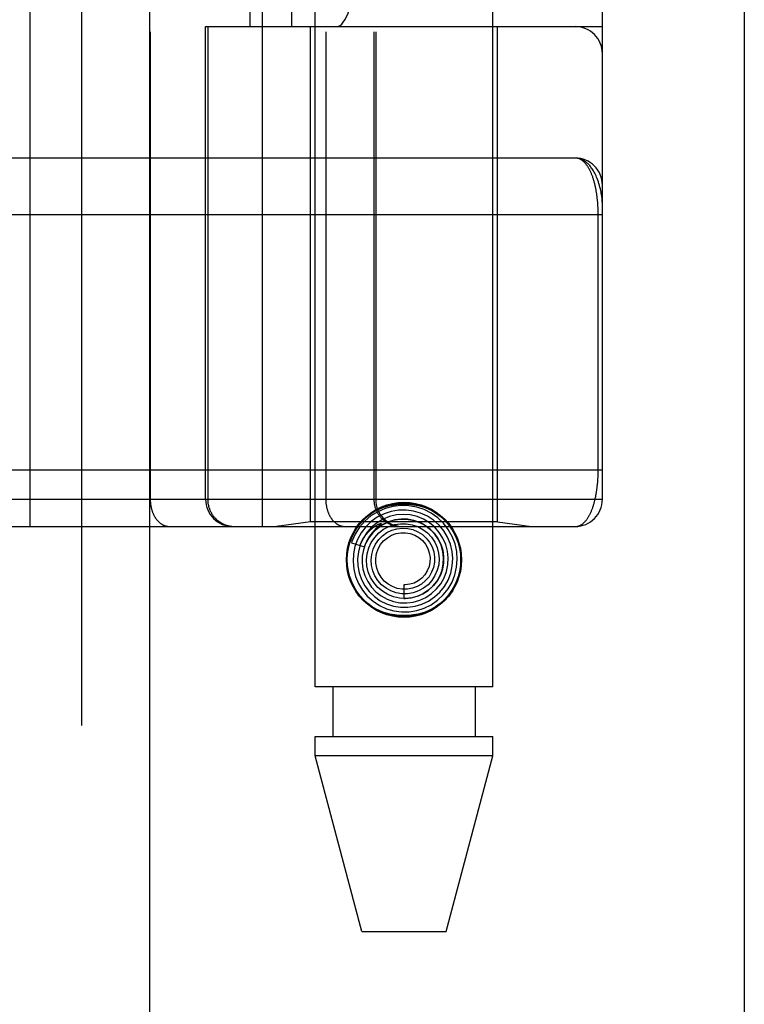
# Model space of a CAD drawing. Header units: inches. Extents: x 0 to 193, y 0 to 125.
# Tile 89 of 256: x 88.059 to 88.858, y 34.163 to 35.248. Entities that reach past the tile are written whole.
import ezdxf

# ---------------------------------------------------------------- set-up
doc = ezdxf.new("R2010")
doc.units = ezdxf.units.IN
doc.header["$LTSCALE"] = 10.635988
doc.header["$MEASUREMENT"] = 0
doc.linetypes.add('HIDDEN', pattern=[0.2, 0.1, -0.1])
doc.layers.get('0').update_dxf_attribs({"linetype": 'CONTINUOUS'})
doc.layers.add('RIGHTHAND_DOOR_ASSEMBLY', color=7, linetype='CONTINUOUS')

msp = doc.modelspace()

# ---------------------------------------------------------------- linework, layer by layer
at = {"color": 3, "linetype": 'Continuous'}
msp.add_line((88.8584, 31.2697), (88.8584, 94.1916), dxfattribs=at)
at = {"layer": 'RIGHTHAND_DOOR_ASSEMBLY', "color": 8, "linetype": 'HIDDEN'}
for p, q in [((88.1276, 90.8407), (88.1276, 31.4907)), ((88.3851, 34.5127), (88.3851, 37.695)), ((88.5811, 34.5127), (88.5811, 37.695)), ((88.0704, 37.3919), (88.0704, 34.6894)), ((88.3269, 37.3919), (88.3269, 34.6894)), ((88.2033, 37.3619), (88.2033, 34.7194)), ((88.3969, 37.3619), (88.3969, 34.7194)), ((88.4499, 37.3619), (88.4499, 34.7194)), ((88.4519, 37.3619), (88.4519, 34.7194)), ((88.7019, 34.7194), (88.7019, 37.3619)), ((88.3135, 35.2407), (88.3135, 36.8407)), ((88.3594, 35.2407), (88.3594, 36.8407)), ((88.6719, 36.8407), (88.6719, 35.2407)), ((88.2644, 35.2407), (88.7019, 35.2407)), ((88.2644, 34.7194), (88.2644, 35.2407)), ((88.2667, 35.2407), (88.2667, 34.7194)), ((88.3801, 34.6947), (88.3801, 35.2407)), ((88.5861, 34.6947), (88.5861, 35.2407)), ((88.6719, 35.0957), (87.7924, 35.0957)), ((88.6973, 34.7519), (88.6973, 35.034)), ((87.7981, 34.7519), (88.7019, 34.7519)), ((88.0384, 34.7194), (88.7019, 34.7194)), ((87.7981, 34.6894), (88.6719, 34.6894)), ((88.3801, 34.6947), (88.3426, 34.6894)), ((88.5861, 34.6947), (88.3801, 34.6947)), ((88.4538, 34.6886), (88.4534, 34.6882)), ((88.4542, 34.6889), (88.4538, 34.6886)), ((88.4547, 34.6894), (88.4542, 34.6889)), ((88.4562, 34.6907), (88.4547, 34.6894)), ((88.4565, 34.691), (88.4562, 34.6907)), ((88.5861, 34.6947), (88.6236, 34.6894)), ((88.4534, 34.6882), (88.4529, 34.6878)), ((88.4251, 34.6715), (88.4394, 34.6669)), ((88.4831, 34.6252), (88.4831, 34.6102)), ((88.5811, 34.5127), (88.3851, 34.5127)), ((88.4046, 34.5127), (88.4046, 34.4577)), ((88.5616, 34.5127), (88.5616, 34.4577)), ((88.3851, 34.4577), (88.5811, 34.4577)), ((88.3851, 34.4367), (88.3851, 34.4577)), ((88.5811, 34.4367), (88.5811, 34.4577)), ((88.5811, 34.4367), (88.3851, 34.4367)), ((88.4366, 34.2427), (88.3851, 34.4367)), ((88.5296, 34.2427), (88.5811, 34.4367)), ((88.4366, 34.2427), (88.5296, 34.2427))]:
    msp.add_line(p, q, dxfattribs=at)
at = {"layer": 'RIGHTHAND_DOOR_ASSEMBLY', "color": 3, "linetype": 'Continuous'}
msp.add_line((88.2026, 90.8407), (88.2026, 31.4907), dxfattribs=at)
at = {"layer": 'RIGHTHAND_DOOR_ASSEMBLY', "color": 8, "linetype": 'HIDDEN'}
for points in [[(88.7019, 35.0457), (88.7019, 35.0462), (88.7018, 35.0469), (88.7018, 35.0475), (88.7018, 35.0483), (88.7017, 35.049), (88.7017, 35.0498), (88.7016, 35.0507), (88.7015, 35.0517), (88.7013, 35.0527), (88.7012, 35.0539), (88.701, 35.0552), (88.7007, 35.0566), (88.7004, 35.0581), (88.7001, 35.0598), (88.6997, 35.0616), (88.6992, 35.0635), (88.6987, 35.0655), (88.6981, 35.0676), (88.6975, 35.0695), (88.6968, 35.0713), (88.6962, 35.073), (88.6955, 35.0747), (88.6949, 35.0762), (88.6942, 35.0776), (88.6935, 35.079), (88.6928, 35.0803), (88.6921, 35.0815), (88.6914, 35.0826), (88.6907, 35.0837), (88.69, 35.0847), (88.6893, 35.0856), (88.6886, 35.0865), (88.6879, 35.0874), (88.6872, 35.0882), (88.6865, 35.0889), (88.6858, 35.0896), (88.6851, 35.0902), (88.6844, 35.0908), (88.6837, 35.0914), (88.683, 35.0919), (88.6822, 35.0924), (88.6815, 35.0929), (88.6808, 35.0933), (88.6801, 35.0936), (88.6794, 35.094), (88.6787, 35.0943), (88.678, 35.0946), (88.6773, 35.0948), (88.6766, 35.095), (88.6759, 35.0952), (88.6753, 35.0953), (88.6746, 35.0954), (88.6739, 35.0955), (88.6732, 35.0956), (88.6725, 35.0956), (88.6719, 35.0957)], [(88.6973, 35.034), (88.6973, 35.0348), (88.6972, 35.0356), (88.6972, 35.0364), (88.6972, 35.0373), (88.6972, 35.0381), (88.6972, 35.0389), (88.6971, 35.0397), (88.6971, 35.0406), (88.6971, 35.0414), (88.697, 35.0423), (88.697, 35.0431), (88.6969, 35.0439), (88.6969, 35.0448), (88.6968, 35.0456), (88.6967, 35.0465), (88.6967, 35.0474), (88.6966, 35.0482), (88.6965, 35.0491), (88.6964, 35.05), (88.6963, 35.0508), (88.6962, 35.0517), (88.6961, 35.0526), (88.696, 35.0535), (88.6959, 35.0544), (88.6957, 35.0553), (88.6956, 35.0561), (88.6955, 35.057), (88.6953, 35.0579), (88.6952, 35.0588), (88.695, 35.0597), (88.6949, 35.0606), (88.6947, 35.0614), (88.6945, 35.0623), (88.6944, 35.0632), (88.6942, 35.064), (88.694, 35.0649), (88.6938, 35.0657), (88.6936, 35.0666), (88.6934, 35.0674), (88.6932, 35.0683), (88.6929, 35.0691), (88.6927, 35.07), (88.6925, 35.0708), (88.6922, 35.0716), (88.692, 35.0724), (88.6917, 35.0732), (88.6915, 35.074), (88.6912, 35.0748), (88.6909, 35.0756), (88.6906, 35.0764), (88.6903, 35.0772), (88.69, 35.0779), (88.6897, 35.0787), (88.6894, 35.0794), (88.6891, 35.0802), (88.6887, 35.0809), (88.6884, 35.0816), (88.688, 35.0823), (88.6877, 35.083), (88.6873, 35.0837), (88.687, 35.0843), (88.6866, 35.085), (88.6862, 35.0856), (88.6858, 35.0863), (88.6854, 35.0869), (88.685, 35.0875), (88.6845, 35.088), (88.6841, 35.0886), (88.6837, 35.0892), (88.6832, 35.0897), (88.6828, 35.0902), (88.6823, 35.0907), (88.6818, 35.0912), (88.6813, 35.0916), (88.6809, 35.092), (88.6804, 35.0925), (88.6798, 35.0928), (88.6793, 35.0932), (88.6788, 35.0936), (88.6783, 35.0939), (88.6777, 35.0942), (88.6772, 35.0944), (88.6766, 35.0947), (88.6761, 35.0949), (88.6755, 35.0951), (88.6749, 35.0953), (88.6743, 35.0954), (88.6737, 35.0955), (88.6731, 35.0956), (88.6725, 35.0956), (88.6719, 35.0957)], [(88.7019, 35.0332), (87.7916, 35.0332)], [(88.6719, 34.6894), (88.6725, 34.6894), (88.6731, 34.6895), (88.6737, 34.6895), (88.6743, 34.6896), (88.6748, 34.6898), (88.6754, 34.6899), (88.676, 34.6901), (88.6765, 34.6903), (88.6771, 34.6906), (88.6776, 34.6908), (88.6781, 34.6911), (88.6787, 34.6914), (88.6792, 34.6917), (88.6797, 34.6921), (88.6802, 34.6925), (88.6807, 34.6928), (88.6811, 34.6933), (88.6816, 34.6937), (88.6821, 34.6941), (88.6825, 34.6946), (88.683, 34.6951), (88.6834, 34.6956), (88.6839, 34.6961), (88.6843, 34.6967), (88.6847, 34.6972), (88.6851, 34.6978), (88.6855, 34.6984), (88.6859, 34.699), (88.6863, 34.6996), (88.6867, 34.7002), (88.687, 34.7009), (88.6874, 34.7015), (88.6878, 34.7022), (88.6881, 34.7028), (88.6884, 34.7035), (88.6888, 34.7042), (88.6891, 34.7049), (88.6894, 34.7057), (88.6897, 34.7064), (88.69, 34.7071), (88.6903, 34.7079), (88.6906, 34.7086), (88.6909, 34.7094), (88.6912, 34.7101), (88.6914, 34.7109), (88.6917, 34.7117), (88.6919, 34.7125), (88.6922, 34.7133), (88.6924, 34.7141), (88.6927, 34.7149), (88.6929, 34.7157), (88.6931, 34.7165), (88.6933, 34.7173), (88.6935, 34.7182), (88.6937, 34.719), (88.6939, 34.7198), (88.6941, 34.7207), (88.6943, 34.7215), (88.6945, 34.7224), (88.6946, 34.7232), (88.6948, 34.7241), (88.695, 34.7249), (88.6951, 34.7258), (88.6953, 34.7266), (88.6954, 34.7275), (88.6955, 34.7284), (88.6957, 34.7292), (88.6958, 34.7301), (88.6959, 34.731), (88.696, 34.7318), (88.6961, 34.7327), (88.6962, 34.7336), (88.6963, 34.7344), (88.6964, 34.7353), (88.6965, 34.7361), (88.6966, 34.737), (88.6967, 34.7378), (88.6967, 34.7386), (88.6968, 34.7395), (88.6969, 34.7403), (88.6969, 34.7411), (88.697, 34.742), (88.697, 34.7428), (88.6971, 34.7436), (88.6971, 34.7445), (88.6971, 34.7453), (88.6972, 34.7461), (88.6972, 34.7469), (88.6972, 34.7478), (88.6972, 34.7486), (88.6972, 34.7494), (88.6973, 34.7502), (88.6973, 34.7511), (88.6973, 34.7519)], [(88.2033, 34.7194), (88.2033, 34.7187), (88.2034, 34.7181), (88.2034, 34.7174), (88.2034, 34.7168), (88.2035, 34.7161), (88.2035, 34.7155), (88.2036, 34.7148), (88.2037, 34.7142), (88.2037, 34.7135), (88.2038, 34.7129), (88.2039, 34.7123), (88.2041, 34.7116), (88.2042, 34.711), (88.2043, 34.7104), (88.2045, 34.7098), (88.2046, 34.7091), (88.2048, 34.7085), (88.2049, 34.7079), (88.2051, 34.7073), (88.2053, 34.7067), (88.2055, 34.7061), (88.2057, 34.7055), (88.2059, 34.705), (88.2062, 34.7044), (88.2064, 34.7038), (88.2067, 34.7033), (88.2069, 34.7027), (88.2072, 34.7022), (88.2074, 34.7017), (88.2077, 34.7011), (88.208, 34.7006), (88.2083, 34.7001), (88.2086, 34.6996), (88.2089, 34.6991), (88.2092, 34.6987), (88.2095, 34.6982), (88.2099, 34.6977), (88.2102, 34.6973), (88.2106, 34.6968), (88.2109, 34.6964), (88.2113, 34.696), (88.2116, 34.6956), (88.212, 34.6952), (88.2124, 34.6948), (88.2128, 34.6945), (88.2131, 34.6941), (88.2135, 34.6938), (88.2139, 34.6934), (88.2143, 34.6931), (88.2147, 34.6928), (88.2152, 34.6925), (88.2156, 34.6922), (88.216, 34.6919), (88.2164, 34.6917), (88.2169, 34.6914), (88.2173, 34.6912), (88.2177, 34.691), (88.2182, 34.6908), (88.2186, 34.6906), (88.2191, 34.6904), (88.2195, 34.6903), (88.22, 34.6901), (88.2204, 34.69), (88.2209, 34.6899), (88.2213, 34.6897), (88.2218, 34.6897), (88.2222, 34.6896), (88.2227, 34.6895), (88.2232, 34.6895), (88.2236, 34.6894), (88.2241, 34.6894), (88.2245, 34.6894)], [(88.2667, 34.7194), (88.2667, 34.7187), (88.2667, 34.7181), (88.2668, 34.7174), (88.2668, 34.7168), (88.2669, 34.7161), (88.2669, 34.7155), (88.267, 34.7148), (88.2671, 34.7142), (88.2673, 34.7135), (88.2674, 34.7129), (88.2675, 34.7123), (88.2677, 34.7116), (88.2679, 34.711), (88.2681, 34.7104), (88.2683, 34.7098), (88.2685, 34.7091), (88.2687, 34.7085), (88.269, 34.7079), (88.2692, 34.7073), (88.2695, 34.7067), (88.2698, 34.7061), (88.27, 34.7055), (88.2704, 34.705), (88.2707, 34.7044), (88.271, 34.7038), (88.2713, 34.7033), (88.2717, 34.7027), (88.2721, 34.7022), (88.2724, 34.7017), (88.2728, 34.7011), (88.2732, 34.7006), (88.2736, 34.7001), (88.2741, 34.6996), (88.2745, 34.6991), (88.2749, 34.6987), (88.2754, 34.6982), (88.2759, 34.6977), (88.2763, 34.6973), (88.2768, 34.6968), (88.2773, 34.6964), (88.2778, 34.696), (88.2783, 34.6956), (88.2788, 34.6952), (88.2794, 34.6948), (88.2799, 34.6945), (88.2804, 34.6941), (88.281, 34.6938), (88.2815, 34.6934), (88.2821, 34.6931), (88.2827, 34.6928), (88.2832, 34.6925), (88.2838, 34.6922), (88.2844, 34.6919), (88.285, 34.6917), (88.2856, 34.6914), (88.2862, 34.6912), (88.2868, 34.691), (88.2875, 34.6908), (88.2881, 34.6906), (88.2887, 34.6904), (88.2893, 34.6903), (88.29, 34.6901), (88.2906, 34.69), (88.2912, 34.6899), (88.2919, 34.6897), (88.2925, 34.6897), (88.2931, 34.6896), (88.2938, 34.6895), (88.2944, 34.6895), (88.2951, 34.6894), (88.2957, 34.6894), (88.2964, 34.6894)], [(88.3969, 34.7194), (88.3969, 34.7187), (88.3969, 34.7181), (88.3969, 34.7174), (88.3969, 34.7168), (88.397, 34.7161), (88.397, 34.7155), (88.3971, 34.7148), (88.3972, 34.7142), (88.3973, 34.7135), (88.3974, 34.7129), (88.3975, 34.7123), (88.3976, 34.7116), (88.3977, 34.711), (88.3978, 34.7104), (88.398, 34.7098), (88.3981, 34.7091), (88.3983, 34.7085), (88.3985, 34.7079), (88.3987, 34.7073), (88.3989, 34.7067), (88.3991, 34.7061), (88.3993, 34.7055), (88.3995, 34.705), (88.3997, 34.7044), (88.3999, 34.7038), (88.4002, 34.7033), (88.4004, 34.7027), (88.4007, 34.7022), (88.401, 34.7017), (88.4013, 34.7011), (88.4015, 34.7006), (88.4018, 34.7001), (88.4021, 34.6996), (88.4024, 34.6991), (88.4028, 34.6987), (88.4031, 34.6982), (88.4034, 34.6977), (88.4037, 34.6973), (88.4041, 34.6968), (88.4044, 34.6964), (88.4048, 34.696), (88.4052, 34.6956), (88.4055, 34.6952), (88.4059, 34.6948), (88.4063, 34.6945), (88.4067, 34.6941), (88.4071, 34.6938), (88.4075, 34.6934), (88.4079, 34.6931), (88.4083, 34.6928), (88.4087, 34.6925), (88.4091, 34.6922), (88.4095, 34.6919), (88.41, 34.6917), (88.4104, 34.6914), (88.4108, 34.6912), (88.4113, 34.691), (88.4117, 34.6908), (88.4121, 34.6906), (88.4126, 34.6904), (88.413, 34.6903), (88.4135, 34.6901), (88.4139, 34.69), (88.4144, 34.6899), (88.4149, 34.6897), (88.4153, 34.6897), (88.4158, 34.6896), (88.4162, 34.6895), (88.4167, 34.6895), (88.4172, 34.6894), (88.4176, 34.6894), (88.4181, 34.6894)], [(88.4295, 34.6866), (88.4341, 34.6929), (88.4395, 34.6984), (88.4457, 34.7032), (88.4525, 34.7072), (88.4598, 34.7102), (88.4674, 34.7124), (88.4752, 34.7137), (88.4831, 34.7141), (88.491, 34.7137), (88.4988, 34.7124), (88.5064, 34.7102), (88.5137, 34.7072), (88.5205, 34.7032), (88.5267, 34.6984), (88.5321, 34.6929), (88.5368, 34.6866)], [(88.5132, 34.6031), (88.5202, 34.608), (88.5265, 34.6139), (88.5318, 34.6206), (88.5361, 34.6281), (88.5393, 34.6362), (88.5412, 34.6446), (88.5419, 34.6532), (88.5413, 34.6619), (88.5394, 34.6704), (88.5363, 34.6785), (88.532, 34.6861), (88.5267, 34.693), (88.5204, 34.699), (88.5132, 34.7041), (88.5054, 34.708), (88.4971, 34.7108), (88.4884, 34.7123), (88.4796, 34.7126), (88.4709, 34.7116), (88.4623, 34.7092), (88.4542, 34.7057), (88.4467, 34.701)], [(88.4499, 34.7194), (88.4499, 34.7187), (88.45, 34.7181), (88.45, 34.7174), (88.45, 34.7168), (88.4501, 34.7161), (88.4502, 34.7155), (88.4503, 34.7148), (88.4504, 34.7142), (88.4505, 34.7135), (88.4506, 34.7129), (88.4508, 34.7123), (88.4509, 34.7116), (88.4511, 34.711), (88.4513, 34.7104), (88.4515, 34.7098), (88.4517, 34.7091), (88.452, 34.7085), (88.4522, 34.7079), (88.4524, 34.7073), (88.4527, 34.7067), (88.453, 34.7061), (88.4533, 34.7055), (88.4536, 34.705), (88.4539, 34.7044), (88.4542, 34.7038), (88.4546, 34.7033), (88.4549, 34.7027), (88.4553, 34.7022), (88.4557, 34.7017), (88.4561, 34.7011), (88.4565, 34.7006), (88.4569, 34.7001), (88.4573, 34.6996), (88.4577, 34.6991), (88.4582, 34.6987), (88.4586, 34.6982), (88.4591, 34.6977), (88.4596, 34.6973), (88.46, 34.6968), (88.4605, 34.6964), (88.461, 34.696), (88.4615, 34.6956), (88.4621, 34.6952), (88.4626, 34.6948), (88.4631, 34.6945), (88.4637, 34.6941), (88.4642, 34.6938), (88.4648, 34.6934), (88.4653, 34.6931), (88.4659, 34.6928), (88.4665, 34.6925), (88.4671, 34.6922), (88.4677, 34.6919), (88.4683, 34.6917), (88.4689, 34.6914), (88.4695, 34.6912), (88.4701, 34.691), (88.4707, 34.6908), (88.4713, 34.6906), (88.4719, 34.6904), (88.4726, 34.6903), (88.4732, 34.6901), (88.4738, 34.69), (88.4745, 34.6899), (88.4751, 34.6897), (88.4757, 34.6897), (88.4764, 34.6896), (88.477, 34.6895), (88.4777, 34.6895), (88.4783, 34.6894), (88.479, 34.6894), (88.4796, 34.6894)], [(88.4467, 34.701), (88.44, 34.6953), (88.4341, 34.6886), (88.4293, 34.6811), (88.4256, 34.673), (88.4251, 34.6715)], [(88.4611, 34.7034), (88.4537, 34.6997), (88.447, 34.6948), (88.441, 34.6891), (88.4359, 34.6824), (88.4319, 34.6751), (88.429, 34.6673), (88.4273, 34.6591), (88.4269, 34.6507), (88.4277, 34.6423), (88.4297, 34.6342), (88.4329, 34.6264), (88.4373, 34.6192), (88.4427, 34.6127), (88.449, 34.607), (88.4561, 34.6024), (88.4638, 34.5988), (88.4719, 34.5964), (88.4804, 34.5953), (88.4889, 34.5954), (88.4973, 34.5967), (88.5055, 34.5993), (88.5132, 34.6031)], [(88.4672, 34.7003), (88.4601, 34.6974), (88.4534, 34.6935), (88.4474, 34.6886), (88.4423, 34.6828), (88.4381, 34.6762), (88.4349, 34.6691), (88.4328, 34.6616), (88.4319, 34.6539), (88.4322, 34.646), (88.4337, 34.6383), (88.4363, 34.6309), (88.4401, 34.624), (88.4448, 34.6177), (88.4505, 34.6122), (88.4569, 34.6076), (88.464, 34.6041), (88.4716, 34.6016), (88.4794, 34.6003), (88.4874, 34.6003), (88.4953, 34.6014), (88.5029, 34.6037)], [(88.5029, 34.6037), (88.5102, 34.6072), (88.5168, 34.6117), (88.5227, 34.6171), (88.5277, 34.6234), (88.5317, 34.6304), (88.5346, 34.638), (88.5363, 34.6459), (88.5369, 34.654), (88.5362, 34.662), (88.5343, 34.67), (88.5312, 34.6775), (88.527, 34.6845), (88.5218, 34.6908), (88.5158, 34.6963), (88.5089, 34.7008), (88.5014, 34.7042), (88.4935, 34.7065), (88.4854, 34.7076), (88.4771, 34.7074), (88.469, 34.706), (88.4611, 34.7034)], [(88.4934, 34.6061), (88.5005, 34.6081), (88.5073, 34.6113), (88.5135, 34.6154), (88.519, 34.6205), (88.5236, 34.6263), (88.5273, 34.6328), (88.5299, 34.6399), (88.5315, 34.6472), (88.5319, 34.6548), (88.5311, 34.6623), (88.5291, 34.6696), (88.5261, 34.6765), (88.522, 34.6829), (88.517, 34.6886), (88.5111, 34.6935), (88.5046, 34.6974), (88.4975, 34.7003), (88.49, 34.7021), (88.4824, 34.7027), (88.4747, 34.7021), (88.4672, 34.7003)], [(88.4345, 34.6685), (88.435, 34.6699), (88.4356, 34.6712), (88.4362, 34.6724), (88.4369, 34.6736), (88.4375, 34.6747), (88.4381, 34.6758), (88.4387, 34.6768), (88.4394, 34.6777), (88.44, 34.6786), (88.4406, 34.6794), (88.4412, 34.6802), (88.4418, 34.681), (88.4424, 34.6817), (88.4429, 34.6824), (88.4435, 34.683), (88.444, 34.6836), (88.4446, 34.6841), (88.4451, 34.6847), (88.4456, 34.6851), (88.4461, 34.6856), (88.4466, 34.686), (88.447, 34.6865), (88.4475, 34.6869), (88.4479, 34.6872), (88.4483, 34.6876), (88.4488, 34.6879), (88.4492, 34.6882), (88.4495, 34.6885), (88.4499, 34.6888), (88.4503, 34.689), (88.4506, 34.6893), (88.451, 34.6895), (88.4513, 34.6898), (88.4517, 34.69), (88.452, 34.6902), (88.4523, 34.6904), (88.4526, 34.6906), (88.453, 34.6908), (88.4533, 34.691), (88.4536, 34.6911), (88.4539, 34.6913), (88.4542, 34.6915), (88.4545, 34.6916), (88.4548, 34.6918), (88.4551, 34.6919), (88.4554, 34.692), (88.4557, 34.6922), (88.4559, 34.6923), (88.4562, 34.6924), (88.4564, 34.6925), (88.4567, 34.6925), (88.4569, 34.6926), (88.4571, 34.6927), (88.4573, 34.6927), (88.4575, 34.6927), (88.4577, 34.6927), (88.4578, 34.6926), (88.4578, 34.6924), (88.4577, 34.6923), (88.4575, 34.6921), (88.4574, 34.6919), (88.4572, 34.6917), (88.4571, 34.6916), (88.4569, 34.6914), (88.4567, 34.6913), (88.4566, 34.6911), (88.4565, 34.691)], [(88.4801, 34.6976), (88.473, 34.6967), (88.4662, 34.6947), (88.4597, 34.6916), (88.4538, 34.6875), (88.4486, 34.6826), (88.4443, 34.6769), (88.4408, 34.6706), (88.4384, 34.6638), (88.4371, 34.6567), (88.4369, 34.6494), (88.4379, 34.6422), (88.4399, 34.6352), (88.4431, 34.6287), (88.4472, 34.6226), (88.4522, 34.6173), (88.458, 34.6128), (88.4645, 34.6093), (88.4714, 34.6068), (88.4787, 34.6054), (88.4861, 34.6052), (88.4934, 34.6061)], [(88.4394, 34.6669), (88.44, 34.6685), (88.4431, 34.675), (88.4473, 34.681), (88.4523, 34.6862), (88.458, 34.6906), (88.4644, 34.6939), (88.4712, 34.6963), (88.4782, 34.6975), (88.4854, 34.6976), (88.4925, 34.6965), (88.4992, 34.6943), (88.5056, 34.6911), (88.5113, 34.687), (88.5164, 34.682), (88.5205, 34.6763), (88.5237, 34.67), (88.5258, 34.6632), (88.5268, 34.6563), (88.5267, 34.6493), (88.5255, 34.6424), (88.5232, 34.6358)], [(88.4471, 34.6719), (88.4508, 34.6774), (88.4553, 34.6823), (88.4606, 34.6863), (88.4664, 34.6894), (88.4727, 34.6915), (88.4791, 34.6925), (88.4857, 34.6925), (88.4921, 34.6914), (88.4983, 34.6893), (88.504, 34.6862), (88.5092, 34.6823), (88.5136, 34.6775), (88.5171, 34.6721), (88.5197, 34.6662), (88.5213, 34.66), (88.5219, 34.6536), (88.5214, 34.6472), (88.5198, 34.6411), (88.5173, 34.6352), (88.5139, 34.6299)], [(88.4831, 34.6102), (88.4844, 34.6101), (88.4911, 34.6108), (88.4978, 34.6125), (88.504, 34.6152), (88.5098, 34.6189), (88.5149, 34.6235), (88.5193, 34.6288), (88.5227, 34.6348), (88.5252, 34.6413), (88.5265, 34.6481), (88.5268, 34.655), (88.526, 34.6619), (88.5242, 34.6687), (88.5212, 34.675), (88.5173, 34.6808), (88.5125, 34.686), (88.507, 34.6903), (88.5008, 34.6937), (88.4941, 34.6961), (88.4872, 34.6974), (88.4801, 34.6976)], [(88.4529, 34.6878), (88.4527, 34.6875), (88.4524, 34.6873), (88.4521, 34.687), (88.4518, 34.6867), (88.4515, 34.6864), (88.4512, 34.6861), (88.4509, 34.6858), (88.4506, 34.6854), (88.4502, 34.685), (88.4498, 34.6846), (88.4495, 34.6842), (88.4491, 34.6837), (88.4486, 34.6833), (88.4482, 34.6827), (88.4478, 34.6822), (88.4473, 34.6816), (88.4468, 34.681), (88.4464, 34.6804), (88.4459, 34.6797), (88.4454, 34.679), (88.4449, 34.6782), (88.4444, 34.6774), (88.4438, 34.6766), (88.4433, 34.6757), (88.4428, 34.6748), (88.4423, 34.6738), (88.4418, 34.6728), (88.4413, 34.6717), (88.4408, 34.6706), (88.4403, 34.6694), (88.4398, 34.6682), (88.4393, 34.6669)], [(88.4552, 34.6749), (88.4594, 34.6792), (88.4643, 34.6827), (88.4696, 34.6853), (88.4754, 34.687), (88.4813, 34.6876), (88.4872, 34.6873), (88.493, 34.686), (88.4984, 34.6837), (88.5034, 34.6806), (88.5077, 34.6767), (88.5113, 34.6721), (88.5141, 34.6669), (88.5159, 34.6614), (88.5168, 34.6557), (88.5167, 34.65), (88.5156, 34.6443), (88.5136, 34.6389), (88.5107, 34.634), (88.507, 34.6297)], [(88.4648, 34.677), (88.4694, 34.6797), (88.4744, 34.6816), (88.4796, 34.6825), (88.4849, 34.6825), (88.4901, 34.6816), (88.495, 34.6798), (88.4996, 34.6772), (88.5035, 34.6738), (88.5068, 34.6698), (88.5094, 34.6653), (88.511, 34.6604), (88.5118, 34.6553), (88.5117, 34.6502), (88.5107, 34.6452), (88.5088, 34.6405), (88.5061, 34.6362), (88.5027, 34.6324), (88.4987, 34.6294)], [(88.5232, 34.6358), (88.5199, 34.6297), (88.5156, 34.6242), (88.5106, 34.6195), (88.5048, 34.6156), (88.4986, 34.6127), (88.4919, 34.6109), (88.4851, 34.6102), (88.4783, 34.6105), (88.4716, 34.612), (88.4652, 34.6145), (88.4594, 34.618), (88.4542, 34.6223), (88.4498, 34.6275), (88.4463, 34.6332), (88.4438, 34.6395), (88.4423, 34.6461), (88.4419, 34.6528), (88.4426, 34.6594), (88.4443, 34.6659), (88.4471, 34.6719)], [(88.5139, 34.6299), (88.5096, 34.6252), (88.5046, 34.6213), (88.4991, 34.6183), (88.4932, 34.6163), (88.487, 34.6153), (88.4807, 34.6153), (88.4746, 34.6163), (88.4687, 34.6184), (88.4633, 34.6213), (88.4585, 34.6252), (88.4543, 34.6298), (88.451, 34.6349), (88.4487, 34.6406), (88.4473, 34.6465), (88.4469, 34.6526), (88.4475, 34.6587), (88.4491, 34.6645), (88.4517, 34.67), (88.4552, 34.6749)], [(88.507, 34.6297), (88.5026, 34.626), (88.4977, 34.6232), (88.4924, 34.6213), (88.4869, 34.6203), (88.4812, 34.6203), (88.4757, 34.6212), (88.4705, 34.6231), (88.4656, 34.6258), (88.4614, 34.6293), (88.4578, 34.6335), (88.455, 34.6383), (88.453, 34.6434), (88.452, 34.6488), (88.452, 34.6542), (88.4528, 34.6596), (88.4546, 34.6647), (88.4573, 34.6694), (88.4607, 34.6736), (88.4648, 34.677)], [(88.4987, 34.6294), (88.4942, 34.6271), (88.4894, 34.6257), (88.4845, 34.6251), (88.4831, 34.6252)], [(88.5368, 34.6187), (88.5321, 34.6124), (88.5267, 34.6069), (88.5205, 34.6021), (88.5137, 34.5981), (88.5064, 34.5951), (88.4988, 34.5929), (88.491, 34.5916), (88.4831, 34.5912), (88.4752, 34.5916), (88.4674, 34.5929), (88.4598, 34.5951), (88.4525, 34.5981), (88.4457, 34.6021), (88.4395, 34.6069), (88.4341, 34.6124), (88.4295, 34.6187)]]:
    msp.add_lwpolyline(points, dxfattribs=at)
for radius in [0.0635, 0.0625]:
    msp.add_circle((88.4831, 34.6527), radius, dxfattribs=at)
for centre, start, end in [((88.6719, 35.2107), 0, 90), ((88.6719, 35.0657), 0, 89.9999), ((88.2944, 34.7194), 180, 270), ((88.4819, 34.7194), 180, 270), ((88.6719, 34.7194), 270, 360)]:
    msp.add_arc(centre, 0.03, start, end, dxfattribs=at)
msp.add_ellipse((88.409, 35.4907), major_axis=(0, 0.25), ratio=0.146965, start_param=-3.141593, end_param=-1.570796, dxfattribs=at)

doc.saveas('drawing.dxf')
